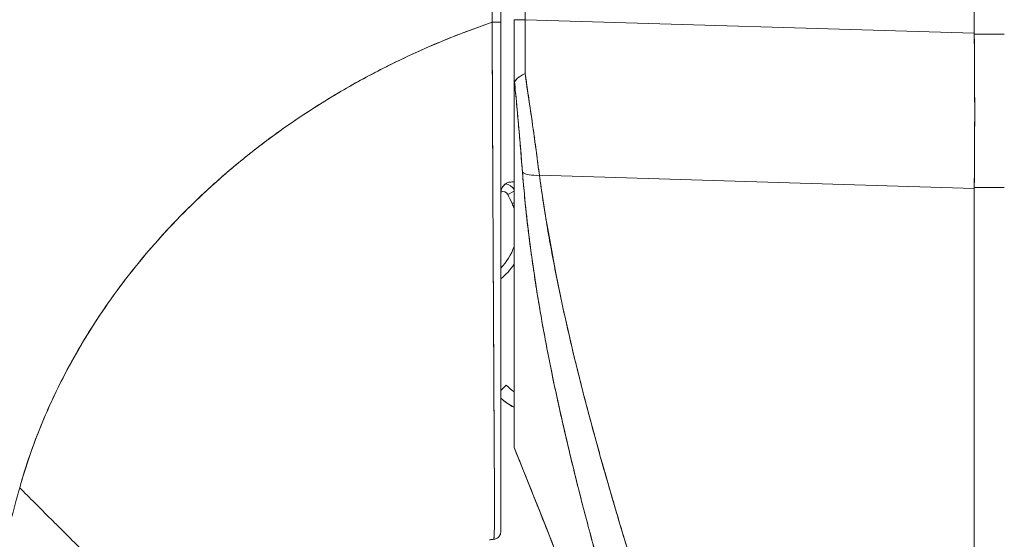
# Model space of a CAD drawing. Header units: inches. Extents: x 11 to 361, y 7 to 222.
# Tile 102 of 174: x 153.987 to 155.45, y 144.009 to 144.782. Entities that reach past the tile are written whole.
import ezdxf

# ---------------------------------------------------------------- set-up
doc = ezdxf.new("R2010")
doc.units = ezdxf.units.IN
doc.header["$LTSCALE"] = 22
doc.header["$MEASUREMENT"] = 0
doc.layers.get('0').update_dxf_attribs({"lineweight": 0})
doc.layers.add('Dimension (ANSI)', color=7, linetype='Continuous', lineweight=5)
doc.layers.add('Visible (ANSI)', color=7, linetype='Continuous', lineweight=5)
doc.styles.add('ROMANS', font='tahoma.ttf')
doc.dimstyles.new('Default (ANSI)', dxfattribs={"dimscale": 22, "dimtxt": 0.07, "dimasz": 0.07, "dimexe": 0.125, "dimexo": 0.0625, "dimgap": 0.031496, "dimtad": 0, "dimtih": 1, "dimtoh": 1, "dimrnd": 1e-08, "dimzin": 0, "dimdsep": 46, "dimtxsty": 'ROMANS', "dimblk": 'Filled-1', "dimcen": 0.09, "dimdle": 0.393701, "dimclrd": 256, "dimclre": 256, "dimclrt": 256, "dimadec": 0, "dimazin": 0, "dimtfac": 0.928571, "dimtofl": 0, "dimtmove": 0, "dimatfit": 3, "dimfxl": 1, "dimtolj": 1, "dimtzin": 0, "dimlwd": -1, "dimlwe": -1, "dimarcsym": 0})

# ---------------------------------------------------------------- blocks, each defined once
blk = doc.blocks.new('Filled-1')
at = {"color": 0}
for p, q in [((0, 0), (-1, 0.17857)), ((-1, 0.17857), (-1, -0.17857)), ((-1, 0), (0, 0)), ((-1, -0.17857), (0, 0))]:
    blk.add_line(p, q, dxfattribs=at)
at = {"color": 0, "flags": 128}
blk.add_lwpolyline([(-1, -0.17857), (0, 0), (-1, 0.17857), (-1, -0.17857)], dxfattribs=at)
at = {"color": 0}
blk.add_solid([(-1, -0.17857), (0, 0), (-1, 0.17857), (-1, -0.17857)], dxfattribs=at)
blk = doc.blocks.new('*D13')
at = {"layer": 'Defpoints', "color": 0, "transparency": 16777216}
for p in [(149.4123, 174.7239), (155.6477, 174.7239), (155.6477, 115.3489)]:
    blk.add_point(p, dxfattribs=at)
at = {"layer": 'Dimension (ANSI)', "transparency": 16777216}
for p, q in [((154.2727, 174.7239), (146.6623, 174.7239)), ((149.4123, 173.1839), (149.4123, 157.2102)), ((149.4123, 116.8889), (149.4123, 145.9938)), ((154.2727, 115.3489), (146.6623, 115.3489))]:
    blk.add_line(p, q, dxfattribs=at)
at = {"layer": 'Dimension (ANSI)', "transparency": 16777216, "xscale": 1.54000000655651, "yscale": 1.54000000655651, "zscale": 1.54000000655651}
for p, rotation in [((149.4123, 174.7239), 90), ((149.4123, 115.3489), 270)]:
    blk.add_blockref('Filled-1', p, dxfattribs=dict(at, rotation=rotation))
at = {"layer": 'Dimension (ANSI)', "transparency": 16777216, "insert": (149.4123, 151.602), "char_height": 1.54, "attachment_point": 5, "style": 'ROMANS'}
blk.add_mtext('\\A1;\\fTahoma|b0|i0;\\H1.5400;59.38\\P\\fTahoma|b0|i0;\\H1.5400;DOOR\\P\\fTahoma|b0|i0;\\H1.5400;HEIGHT\\P\\fTahoma|b0|i0;\\H1.5400;(2 PL.)', dxfattribs=at)

msp = doc.modelspace()

# ---------------------------------------------------------------- linework, layer by layer
at = {"layer": 'Visible (ANSI)'}
for p, q in [((155.40533, 144.76135), (155.40533, 145.8254)), ((155.40533, 145.8254), (155.40533, 144.76135)), ((154.73791, 144.7815), (154.73791, 145.70787)), ((154.70196, 144.77782), (154.70196, 145.68148)), ((154.70196, 145.68148), (154.70196, 144.77782)), ((154.70196, 144.02102), (154.70196, 144.77782)), ((154.72164, 144.67657), (154.72164, 144.78153)), ((154.72164, 144.67657), (154.72164, 144.78153)), ((154.73791, 144.7815), (155.40533, 144.76135)), ((155.40533, 144.76135), (154.73791, 144.7815)), ((155.40533, 144.76135), (155.40534, 144.76001)), ((155.44999, 144.76001), (155.40534, 144.76001)), ((155.40534, 144.76001), (155.44999, 144.76001)), ((154.68927, 144.71352), (154.68929, 144.71352)), ((154.68929, 144.71352), (154.68927, 144.71352)), ((154.68937, 144.68982), (154.68938, 144.68982)), ((154.72164, 144.67553), (154.72164, 144.14588)), ((154.72164, 144.14588), (154.72164, 144.67553)), ((154.75925, 144.55036), (155.40533, 144.53085)), ((155.40533, 144.53085), (154.75925, 144.55036)), ((154.69005, 144.54029), (154.69005, 144.54029)), ((154.69005, 144.54029), (154.69005, 144.54029)), ((154.72164, 144.54029), (154.71828, 144.54029)), ((154.76101, 144.538), (154.76101, 144.53749)), ((154.76101, 144.53749), (154.76101, 144.538)), ((155.26495, 144.53509), (155.26495, 144.53509)), ((154.6901, 144.52848), (154.69011, 144.52848)), ((154.69011, 144.52848), (154.6901, 144.52848)), ((154.71229, 144.52173), (154.72164, 144.52646)), ((154.72164, 144.52646), (154.71229, 144.52173)), ((155.40534, 144.53211), (155.40533, 144.53085)), ((155.40533, 143.12708), (155.40533, 144.53085)), ((155.40533, 144.53085), (155.40533, 143.12708)), ((155.40534, 144.53211), (155.44999, 144.53211)), ((155.44999, 144.53211), (155.40534, 144.53211)), ((154.71866, 144.50844), (154.72164, 144.50979)), ((154.72164, 144.50979), (154.71866, 144.50844)), ((154.69116, 144.32555), (154.69116, 144.32555)), ((154.77496, 144.27018), (154.77496, 144.27018)), ((154.77496, 144.27018), (154.77496, 144.27018)), ((154.7757, 144.2665), (154.7757, 144.26651)), ((154.7757, 144.26649), (154.7757, 144.2665)), ((154.78001, 144.24552), (154.78001, 144.24552)), ((154.78001, 144.24552), (154.78001, 144.24552)), ((154.71001, 144.23831), (154.70196, 144.23054)), ((154.72164, 144.14575), (154.72164, 144.14587))]:
    msp.add_line(p, q, dxfattribs=at)
for centre, radius, start, end in [((154.70527, 144.51817), 0.01969, 33.70938, 79.38342), ((154.70527, 144.51817), 0.01969, 33.70938, 79.38342), ((154.72273, 144.52311), 0.02078, 165.01612, 180.00461), ((154.70527, 144.51817), 0.00787, 26.84349, 113.86628), ((154.40668, 144.36706), 0.34252, 24.37869, 26.84349), ((154.63977, 144.47269), 0.08661, 19.04659, 24.37869), ((154.63977, 144.47269), 0.08661, 315.88802, 340.95341), ((154.63977, 144.47269), 0.09842, 309.18495, 326.28682), ((154.63977, 144.47269), 0.09843, 309.18476, 326.28647), ((154.76668, 144.29298), 0.07874, 223.96696, 235.10682), ((154.76668, 144.29298), 0.07874, 223.96696, 235.10682), ((154.76668, 144.29298), 0.09843, 228.87998, 242.76517)]:
    msp.add_arc(centre, radius, start, end, dxfattribs=at)
for centre, major_axis, ratio, start_param, end_param in [((154.69014, 144.77782), (0.01181, 0), 0.0079179, 4.6183944, 6.2831853), ((154.69014, 144.77782), (0.01181, 0), 0.0079179, 4.6183944, 6.2831856), ((154.74133, 144.78153), (-0.01969, 0), 0.0012735, 0.0000007, 1.3962635), ((154.74123, 144.78248), (-0.00057, -0.69857), 0.0047491, 4.7137925, 4.8286307), ((154.74124, 144.78248), (0.00057, 0.69858), 0.0047643, 1.5722003, 1.6870381), ((155.36197, 144.7604), (-0.00744, 0.68846), 0.0629875, 4.3737237, 4.7111509), ((155.36197, 144.76113), (0.00733, -0.68846), 0.0630148, 1.4001972, 1.401583), ((154.76473, 144.56341), (-0.03298, -0.00497), 0.3717905, 0.3287386, 1.3480997), ((154.76473, 144.56341), (-0.03298, -0.00497), 0.371791, 0.3287383, 1.3480995), ((154.76888, 144.26846), (-0.01181, 0), 0.6096766, 2.2631204, 2.2632023), ((154.76888, 144.26846), (0.01181, 0), 0.609678, 5.4047188, 5.4048007), ((154.77585, 144.24872), (-0.0092, -0.00741), 0.0432551, 1.8794877, 1.8795998), ((154.77585, 144.24872), (0.0092, 0.00741), 0.0431846, 5.0210911, 5.0212032), ((154.72164, 144.15159), (0, 0.00583), 0.0000283, 3.1382249, 3.3497727)]:
    msp.add_ellipse(centre, major_axis=major_axis, ratio=ratio, start_param=start_param, end_param=end_param, dxfattribs=at)
for points, knots in [([(154.68904, 144.77772), (154.68912, 144.85026), (154.6892, 144.92328), (154.68927, 144.99676), (154.6893, 145.02232), (154.68932, 145.04794), (154.68935, 145.07361), (154.68939, 145.11821), (154.68942, 145.16299), (154.68946, 145.20794), (154.6895, 145.26325), (154.68954, 145.31884), (154.68957, 145.37472), (154.68958, 145.39493), (154.68959, 145.41517), (154.6896, 145.43545), (154.68964, 145.51685), (154.68966, 145.59886), (154.68968, 145.68146)], [0, 0, 0, 0, 0.2473185, 0.2473185, 0.2473185, 0.3333333, 0.3333333, 0.3333333, 0.4827831, 0.4827831, 0.4827831, 0.6666667, 0.6666667, 0.6666667, 0.7331577, 0.7331577, 0.7331577, 1, 1, 1, 1]), ([(154.68968, 145.68146), (154.68952, 145.6624), (154.68941, 145.64203), (154.68936, 145.62074), (154.68932, 145.60701), (154.68931, 145.59289), (154.68932, 145.57846), (154.68932, 145.57394), (154.68932, 145.56939), (154.68933, 145.56481), (154.68934, 145.54786), (154.68938, 145.53051), (154.68943, 145.51282), (154.68947, 145.49682), (154.68951, 145.48054), (154.68955, 145.464), (154.68955, 145.46354), (154.68955, 145.46308), (154.68955, 145.46262), (154.68958, 145.44788), (154.68961, 145.43293), (154.68963, 145.41771), (154.68965, 145.40319), (154.68966, 145.38842), (154.68966, 145.37332), (154.68967, 145.36099), (154.68966, 145.34845), (154.68965, 145.33563), (154.68964, 145.32009), (154.68962, 145.30415), (154.6896, 145.28793), (154.68956, 145.26034), (154.6895, 145.23195), (154.68944, 145.20319), (154.68944, 145.19989), (154.68943, 145.19659), (154.68943, 145.19328), (154.68938, 145.16716), (154.68933, 145.14088), (154.6893, 145.11452), (154.68928, 145.09877), (154.68927, 145.083), (154.68927, 145.06728), (154.68926, 145.05984), (154.68926, 145.05241), (154.68926, 145.045), (154.68926, 145.03574), (154.68926, 145.02651), (154.68926, 145.01733), (154.68927, 144.99939), (154.68928, 144.98161), (154.68929, 144.96408), (154.6893, 144.94463), (154.68932, 144.9255), (154.68933, 144.9069), (154.68933, 144.90524), (154.68933, 144.9036), (154.68933, 144.90195), (154.68934, 144.88234), (154.68934, 144.86332), (154.68932, 144.84507), (154.68929, 144.82113), (154.68921, 144.79852), (154.68904, 144.77772)], [0, 0, 0, 0, 0.0868542, 0.0868542, 0.0868542, 0.1428571, 0.1428571, 0.1428571, 0.1603931, 0.1603931, 0.1603931, 0.2253322, 0.2253322, 0.2253322, 0.2840723, 0.2840723, 0.2840723, 0.2857143, 0.2857143, 0.2857143, 0.3379951, 0.3379951, 0.3379951, 0.387858, 0.387858, 0.387858, 0.4285714, 0.4285714, 0.4285714, 0.4779025, 0.4779025, 0.4779025, 0.5617985, 0.5617985, 0.5617985, 0.5714286, 0.5714286, 0.5714286, 0.6473982, 0.6473982, 0.6473982, 0.6927927, 0.6927927, 0.6927927, 0.7142857, 0.7142857, 0.7142857, 0.741164, 0.741164, 0.741164, 0.7936712, 0.7936712, 0.7936712, 0.8519614, 0.8519614, 0.8519614, 0.8571429, 0.8571429, 0.8571429, 0.918923, 0.918923, 0.918923, 1, 1, 1, 1]), ([(153.98709, 144.08586), (153.99595, 144.11756), (154.00698, 144.14973), (154.02039, 144.18214), (154.03379, 144.21457), (154.04957, 144.24723), (154.06787, 144.27983), (154.08618, 144.31243), (154.10701, 144.34498), (154.1305, 144.37713), (154.154, 144.40928), (154.18016, 144.44103), (154.20907, 144.472), (154.23798, 144.50297), (154.26966, 144.53316), (154.30413, 144.56215), (154.3386, 144.59114), (154.37588, 144.61892), (154.41595, 144.64503), (154.45601, 144.67114), (154.49886, 144.69559), (154.54442, 144.71787), (154.58998, 144.74015), (154.63824, 144.76028), (154.68904, 144.77772)], [0, 0, 0, 0, 0.1249479, 0.1249479, 0.1249479, 0.2499553, 0.2499553, 0.2499553, 0.3749628, 0.3749628, 0.3749628, 0.4999702, 0.4999702, 0.4999702, 0.6249777, 0.6249777, 0.6249777, 0.7499851, 0.7499851, 0.7499851, 0.8749926, 0.8749926, 0.8749926, 1, 1, 1, 1]), ([(154.68904, 144.77772), (154.67438, 144.77269), (154.65993, 144.76743), (154.6457, 144.76197), (154.62035, 144.75223), (154.59568, 144.74182), (154.57171, 144.73081), (154.54775, 144.7198), (154.52449, 144.7082), (154.50196, 144.69607), (154.47942, 144.68393), (154.45761, 144.67127), (154.43653, 144.65814), (154.41545, 144.64502), (154.3951, 144.63143), (154.3755, 144.61744), (154.35589, 144.60346), (154.33702, 144.58907), (154.31889, 144.57435), (154.30077, 144.55963), (154.28338, 144.54457), (154.26673, 144.52924), (154.25008, 144.51391), (154.23416, 144.4983), (154.21898, 144.48247), (154.20379, 144.46664), (154.18934, 144.45059), (154.1756, 144.43438), (154.16187, 144.41817), (154.14885, 144.40179), (154.13654, 144.3853), (154.12423, 144.36881), (154.11263, 144.35221), (154.10171, 144.33554), (154.0908, 144.31887), (154.08057, 144.30213), (154.07101, 144.28538), (154.06146, 144.26862), (154.05257, 144.25185), (154.04433, 144.23509), (154.03609, 144.21833), (154.0285, 144.2016), (154.02154, 144.18492), (154.01458, 144.16825), (154.00824, 144.15163), (154.00251, 144.13511), (153.99678, 144.11859), (153.99165, 144.10216), (153.98709, 144.08586)], [0, 0, 0, 0, 0.0360686, 0.0360686, 0.0360686, 0.1003309, 0.1003309, 0.1003309, 0.1645931, 0.1645931, 0.1645931, 0.2288553, 0.2288553, 0.2288553, 0.2931175, 0.2931175, 0.2931175, 0.3573797, 0.3573797, 0.3573797, 0.4216419, 0.4216419, 0.4216419, 0.4859042, 0.4859042, 0.4859042, 0.5501664, 0.5501664, 0.5501664, 0.6144286, 0.6144286, 0.6144286, 0.6786908, 0.6786908, 0.6786908, 0.742953, 0.742953, 0.742953, 0.8072152, 0.8072152, 0.8072152, 0.8714774, 0.8714774, 0.8714774, 0.9357397, 0.9357397, 0.9357397, 1, 1, 1, 1]), ([(154.69135, 144.00927), (154.69135, 144.00927), (154.69135, 144.00927), (154.69136, 144.00928), (154.69137, 144.00929), (154.69139, 144.00931), (154.6914, 144.00933), (154.69142, 144.00936), (154.69144, 144.0094), (154.69145, 144.00944), (154.69147, 144.00949), (154.69149, 144.00955), (154.6915, 144.00962), (154.69152, 144.00969), (154.69154, 144.00977), (154.69156, 144.00987), (154.69158, 144.00997), (154.6916, 144.01008), (154.69161, 144.01021), (154.69163, 144.01034), (154.69165, 144.01049), (154.69167, 144.01065), (154.69169, 144.01082), (154.69171, 144.011), (154.69173, 144.0112), (154.69175, 144.01141), (154.69178, 144.01164), (154.6918, 144.01189), (154.69182, 144.01216), (154.69184, 144.01244), (154.69186, 144.01275), (154.69189, 144.01308), (154.69191, 144.01343), (154.69193, 144.0138), (154.69196, 144.01421), (154.69198, 144.01464), (154.692, 144.01509), (154.69203, 144.01559), (154.69205, 144.01612), (154.69208, 144.01668), (154.69211, 144.01729), (154.69213, 144.01794), (154.69216, 144.01861), (154.69219, 144.01932), (154.69221, 144.02007), (154.69224, 144.02085), (154.69224, 144.02088), (154.69224, 144.02092), (154.69224, 144.02096), (154.69227, 144.02188), (154.6923, 144.02283), (154.69233, 144.02383), (154.69236, 144.02497), (154.69239, 144.02617), (154.69242, 144.02743), (154.69246, 144.02871), (154.69248, 144.03005), (154.69251, 144.03145), (154.69254, 144.03277), (154.69256, 144.03415), (154.69258, 144.0356), (154.6926, 144.03697), (154.69262, 144.03841), (154.69263, 144.03992), (154.69265, 144.04139), (154.69266, 144.04293), (154.69267, 144.04453), (154.69267, 144.04616), (154.69268, 144.04786), (154.69268, 144.04962), (154.69268, 144.04997), (154.69268, 144.05032), (154.69268, 144.05067), (154.69268, 144.05222), (154.69268, 144.05382), (154.69268, 144.05547), (154.69268, 144.0577), (154.69267, 144.06002), (154.69266, 144.06244), (154.69265, 144.06512), (154.69264, 144.06792), (154.69262, 144.07084), (154.6926, 144.07407), (154.69258, 144.07746), (154.69256, 144.08101), (154.69253, 144.08491), (154.6925, 144.08902), (154.69247, 144.09334), (154.69244, 144.09647), (154.69242, 144.09972), (154.69239, 144.10308), (154.69238, 144.10478), (154.69237, 144.10651), (154.69235, 144.10827), (154.69231, 144.11387), (154.69227, 144.11976), (154.69223, 144.12589), (154.69218, 144.13176), (154.69214, 144.13785), (154.6921, 144.14413), (154.69206, 144.15019), (154.69202, 144.15641), (154.69199, 144.16278), (154.69195, 144.16878), (154.69192, 144.17491), (154.69188, 144.18114), (154.69188, 144.18143), (154.69188, 144.18171), (154.69188, 144.182), (154.69184, 144.18856), (154.69181, 144.19524), (154.69178, 144.20202), (154.69174, 144.209), (154.69171, 144.2161), (154.69167, 144.22333), (154.69164, 144.23103), (154.6916, 144.23887), (154.69156, 144.24687), (154.69152, 144.25564), (154.69148, 144.26459), (154.69144, 144.27376), (154.69143, 144.27429), (154.69143, 144.27482), (154.69143, 144.27536), (154.69138, 144.28508), (154.69133, 144.29503), (154.69127, 144.30521), (154.69121, 144.31654), (154.69115, 144.32815), (154.69109, 144.34001), (154.69102, 144.35168), (154.69096, 144.36358), (154.69089, 144.37571), (154.69087, 144.37891), (154.69086, 144.38213), (154.69084, 144.38536), (154.69079, 144.39412), (154.69074, 144.40299), (154.6907, 144.41197), (154.69063, 144.42396), (154.69057, 144.43613), (154.6905, 144.44847), (154.69044, 144.46046), (154.69038, 144.4726), (154.69032, 144.48489), (154.69028, 144.49273), (154.69024, 144.50064), (154.6902, 144.50859), (154.69018, 144.51268), (154.69016, 144.51678), (154.69014, 144.5209), (154.69009, 144.53252), (154.69003, 144.54423), (154.68997, 144.55604), (154.68992, 144.56669), (154.68987, 144.57741), (154.68982, 144.58819), (154.68978, 144.59822), (154.68973, 144.6083), (154.68969, 144.61843), (154.68965, 144.62584), (154.68962, 144.63328), (154.68959, 144.64074), (154.68958, 144.64353), (154.68956, 144.64633), (154.68955, 144.64913), (154.68951, 144.65958), (154.68946, 144.67008), (154.68942, 144.6806), (154.68938, 144.69137), (154.68933, 144.70217), (154.68929, 144.713), (154.68924, 144.72407), (154.6892, 144.73516), (154.68916, 144.74626), (154.68912, 144.75674), (154.68908, 144.76723), (154.68904, 144.77772)], [0, 0, 0, 0, 0.0011509, 0.0011509, 0.0011509, 0.0057227, 0.0057227, 0.0057227, 0.010767, 0.010767, 0.010767, 0.0162446, 0.0162446, 0.0162446, 0.0221211, 0.0221211, 0.0221211, 0.0283707, 0.0283707, 0.0283707, 0.0349867, 0.0349867, 0.0349867, 0.0420271, 0.0420271, 0.0420271, 0.0495831, 0.0495831, 0.0495831, 0.057751, 0.057751, 0.057751, 0.0666343, 0.0666343, 0.0666343, 0.0763461, 0.0763461, 0.0763461, 0.0870131, 0.0870131, 0.0870131, 0.0987823, 0.0987823, 0.0987823, 0.1111111, 0.1111111, 0.1111111, 0.1117373, 0.1117373, 0.1117373, 0.1261384, 0.1261384, 0.1261384, 0.1425912, 0.1425912, 0.1425912, 0.1592525, 0.1592525, 0.1592525, 0.1748735, 0.1748735, 0.1748735, 0.1897789, 0.1897789, 0.1897789, 0.2043932, 0.2043932, 0.2043932, 0.2192829, 0.2192829, 0.2192829, 0.2222222, 0.2222222, 0.2222222, 0.2350959, 0.2350959, 0.2350959, 0.2524505, 0.2524505, 0.2524505, 0.2717052, 0.2717052, 0.2717052, 0.2929892, 0.2929892, 0.2929892, 0.3163729, 0.3163729, 0.3163729, 0.3333333, 0.3333333, 0.3333333, 0.3419157, 0.3419157, 0.3419157, 0.3692011, 0.3692011, 0.3692011, 0.395367, 0.395367, 0.395367, 0.4206282, 0.4206282, 0.4206282, 0.4444444, 0.4444444, 0.4444444, 0.4455456, 0.4455456, 0.4455456, 0.4706062, 0.4706062, 0.4706062, 0.4963666, 0.4963666, 0.4963666, 0.5237821, 0.5237821, 0.5237821, 0.553815, 0.553815, 0.553815, 0.5555556, 0.5555556, 0.5555556, 0.5873197, 0.5873197, 0.5873197, 0.6226959, 0.6226959, 0.6226959, 0.6574867, 0.6574867, 0.6574867, 0.6666667, 0.6666667, 0.6666667, 0.6915609, 0.6915609, 0.6915609, 0.7248127, 0.7248127, 0.7248127, 0.7571311, 0.7571311, 0.7571311, 0.7777778, 0.7777778, 0.7777778, 0.7883997, 0.7883997, 0.7883997, 0.8183588, 0.8183588, 0.8183588, 0.845378, 0.845378, 0.845378, 0.870503, 0.870503, 0.870503, 0.8888889, 0.8888889, 0.8888889, 0.8957748, 0.8957748, 0.8957748, 0.9214813, 0.9214813, 0.9214813, 0.9477805, 0.9477805, 0.9477805, 0.9746573, 0.9746573, 0.9746573, 1, 1, 1, 1]), ([(154.68904, 144.77772), (154.68908, 144.75904), (154.68916, 144.73855), (154.68925, 144.71712), (154.68931, 144.7041), (154.68937, 144.69073), (154.68943, 144.67721), (154.68948, 144.66726), (154.68952, 144.65722), (154.68957, 144.64707), (154.68968, 144.62223), (154.68979, 144.59675), (154.68991, 144.57015), (154.68992, 144.56852), (154.68992, 144.56689), (154.68993, 144.56525), (154.69004, 144.54065), (154.69016, 144.51514), (154.69029, 144.48945), (154.69037, 144.47408), (154.69045, 144.45866), (154.69053, 144.44334), (154.69059, 144.43154), (154.69066, 144.41979), (154.69072, 144.40821), (154.69087, 144.38052), (154.69101, 144.35387), (154.69114, 144.3297), (154.69114, 144.32895), (154.69115, 144.32819), (154.69115, 144.32744), (154.69128, 144.30128), (154.69141, 144.27802), (154.69152, 144.25688), (154.69156, 144.24989), (154.69159, 144.24313), (154.69163, 144.23658), (154.69165, 144.23208), (154.69167, 144.22768), (154.69169, 144.22338), (154.69175, 144.21236), (154.6918, 144.20197), (154.69184, 144.19215), (154.69188, 144.18332), (154.69191, 144.17494), (154.69195, 144.16701), (154.69195, 144.16579), (154.69196, 144.16459), (154.69197, 144.16339), (154.69201, 144.15415), (154.69206, 144.14547), (154.69212, 144.13731), (154.69218, 144.12896), (154.69224, 144.12117), (154.6923, 144.11384), (154.69236, 144.10659), (154.69242, 144.09983), (154.69246, 144.09356), (154.69251, 144.08715), (154.69256, 144.08124), (154.69259, 144.07579), (154.69259, 144.07522), (154.6926, 144.07466), (154.6926, 144.07411), (154.69263, 144.06926), (154.69265, 144.06476), (154.69266, 144.0606), (154.69268, 144.05594), (154.69269, 144.0517), (154.69268, 144.04785), (154.69268, 144.04723), (154.69268, 144.04662), (154.69267, 144.04601), (154.69266, 144.04283), (154.69264, 144.03995), (154.6926, 144.03733), (154.69256, 144.03415), (154.6925, 144.03134), (154.69245, 144.02885), (154.69244, 144.02848), (154.69243, 144.02811), (154.69242, 144.02774), (154.69237, 144.02569), (154.69233, 144.02386), (154.69228, 144.02223), (154.69223, 144.02033), (154.69217, 144.01869), (154.69211, 144.01728), (154.6921, 144.01712), (154.6921, 144.01696), (154.69209, 144.01681), (154.69204, 144.01564), (154.69198, 144.01463), (154.69193, 144.01376), (154.69188, 144.01284), (154.69182, 144.01207), (154.69176, 144.01144), (154.69175, 144.01131), (154.69174, 144.01119), (154.69173, 144.01107), (154.69169, 144.01067), (154.69165, 144.01034), (154.69161, 144.01008), (154.69153, 144.00954), (154.69144, 144.00931), (154.69135, 144.00927)], [0, 0, 0, 0, 0.0478542, 0.0478542, 0.0478542, 0.0769231, 0.0769231, 0.0769231, 0.0983166, 0.0983166, 0.0983166, 0.1506385, 0.1506385, 0.1506385, 0.1538462, 0.1538462, 0.1538462, 0.2019809, 0.2019809, 0.2019809, 0.2307692, 0.2307692, 0.2307692, 0.2529487, 0.2529487, 0.2529487, 0.3060298, 0.3060298, 0.3060298, 0.3076923, 0.3076923, 0.3076923, 0.3655017, 0.3655017, 0.3655017, 0.3846154, 0.3846154, 0.3846154, 0.39773, 0.39773, 0.39773, 0.4313141, 0.4313141, 0.4313141, 0.4615385, 0.4615385, 0.4615385, 0.4661585, 0.4661585, 0.4661585, 0.5019155, 0.5019155, 0.5019155, 0.5384615, 0.5384615, 0.5384615, 0.5746506, 0.5746506, 0.5746506, 0.6115605, 0.6115605, 0.6115605, 0.6153846, 0.6153846, 0.6153846, 0.6487729, 0.6487729, 0.6487729, 0.6862432, 0.6862432, 0.6862432, 0.6923077, 0.6923077, 0.6923077, 0.7243339, 0.7243339, 0.7243339, 0.7633117, 0.7633117, 0.7633117, 0.7692308, 0.7692308, 0.7692308, 0.8027348, 0.8027348, 0.8027348, 0.841808, 0.841808, 0.841808, 0.8461538, 0.8461538, 0.8461538, 0.8799271, 0.8799271, 0.8799271, 0.9157714, 0.9157714, 0.9157714, 0.9230769, 0.9230769, 0.9230769, 0.9483882, 0.9483882, 0.9483882, 1, 1, 1, 1]), ([(154.70196, 144.77782), (154.70196, 144.76748), (154.70196, 144.75715), (154.70196, 144.74682), (154.70196, 144.73589), (154.70196, 144.72496), (154.70196, 144.71405), (154.70196, 144.70339), (154.70196, 144.69275), (154.70196, 144.68213), (154.70196, 144.67177), (154.70196, 144.66143), (154.70196, 144.65113), (154.70196, 144.64102), (154.70196, 144.63093), (154.70196, 144.62089), (154.70196, 144.61092), (154.70196, 144.60099), (154.70196, 144.59111), (154.70196, 144.58049), (154.70196, 144.56993), (154.70196, 144.55944), (154.70196, 144.54782), (154.70196, 144.53627), (154.70196, 144.52482), (154.70196, 144.51469), (154.70196, 144.50463), (154.70196, 144.49465), (154.70196, 144.49288), (154.70196, 144.49111), (154.70196, 144.48934), (154.70196, 144.47725), (154.70196, 144.46529), (154.70196, 144.45346), (154.70196, 144.44132), (154.70196, 144.42933), (154.70196, 144.4175), (154.70196, 144.40541), (154.70196, 144.3935), (154.70196, 144.38177), (154.70196, 144.36984), (154.70196, 144.35811), (154.70196, 144.34659), (154.70196, 144.33494), (154.70196, 144.3235), (154.70196, 144.31231), (154.70196, 144.30177), (154.70196, 144.29144), (154.70196, 144.28135), (154.70196, 144.27234), (154.70196, 144.26351), (154.70196, 144.25489), (154.70196, 144.25377), (154.70196, 144.25265), (154.70196, 144.25154), (154.70196, 144.24482), (154.70196, 144.23822), (154.70196, 144.23173), (154.70196, 144.22459), (154.70196, 144.2176), (154.70196, 144.21076), (154.70196, 144.20404), (154.70196, 144.19746), (154.70196, 144.19103), (154.70196, 144.18457), (154.70196, 144.17824), (154.70196, 144.17206), (154.70196, 144.16674), (154.70196, 144.16152), (154.70196, 144.1564), (154.70196, 144.15546), (154.70196, 144.15453), (154.70196, 144.1536), (154.70196, 144.14741), (154.70196, 144.14138), (154.70196, 144.13553), (154.70196, 144.12954), (154.70196, 144.12373), (154.70196, 144.11813), (154.70196, 144.11304), (154.70196, 144.10813), (154.70196, 144.10341), (154.70196, 144.09923), (154.70196, 144.09519), (154.70196, 144.0913), (154.70196, 144.08824), (154.70196, 144.08527), (154.70196, 144.0824), (154.70196, 144.08204), (154.70196, 144.08169), (154.70196, 144.08134), (154.70196, 144.0785), (154.70196, 144.07576), (154.70196, 144.0731), (154.70196, 144.07076), (154.70196, 144.06848), (154.70196, 144.06628), (154.70196, 144.0643), (154.70196, 144.06239), (154.70196, 144.06054), (154.70196, 144.05882), (154.70196, 144.05716), (154.70196, 144.05556), (154.70196, 144.054), (154.70196, 144.05249), (154.70196, 144.05105), (154.70196, 144.04958), (154.70196, 144.04817), (154.70196, 144.04682), (154.70196, 144.0454), (154.70196, 144.04405), (154.70196, 144.04277), (154.70196, 144.04138), (154.70196, 144.04007), (154.70196, 144.03882), (154.70196, 144.03758), (154.70196, 144.0364), (154.70196, 144.03529), (154.70196, 144.0343), (154.70196, 144.03336), (154.70196, 144.03247), (154.70196, 144.03166), (154.70196, 144.03089), (154.70196, 144.03016), (154.70196, 144.02949), (154.70196, 144.02886), (154.70196, 144.02826), (154.70196, 144.02771), (154.70196, 144.02719), (154.70196, 144.0267), (154.70196, 144.02626), (154.70196, 144.02583), (154.70196, 144.02543), (154.70196, 144.02507), (154.70196, 144.02472), (154.70196, 144.0244), (154.70196, 144.0241), (154.70196, 144.02382), (154.70196, 144.02356), (154.70196, 144.02332), (154.70196, 144.02309), (154.70196, 144.02289), (154.70196, 144.02269), (154.70196, 144.02251), (154.70196, 144.02235), (154.70196, 144.02219), (154.70196, 144.02205), (154.70196, 144.02192), (154.70196, 144.0218), (154.70196, 144.02169), (154.70196, 144.02159), (154.70196, 144.02157), (154.70196, 144.02155), (154.70196, 144.02154), (154.70196, 144.02147), (154.70196, 144.0214), (154.70196, 144.02135), (154.70196, 144.02128), (154.70196, 144.02123), (154.70196, 144.02118), (154.70196, 144.02114), (154.70196, 144.0211), (154.70196, 144.02108), (154.70196, 144.02105), (154.70196, 144.02103), (154.70196, 144.02102), (154.70196, 144.02102), (154.70196, 144.02102), (154.70196, 144.02102)], [0, 0, 0, 0, 0.0267102, 0.0267102, 0.0267102, 0.0550116, 0.0550116, 0.0550116, 0.0826777, 0.0826777, 0.0826777, 0.1096932, 0.1096932, 0.1096932, 0.1362255, 0.1362255, 0.1362255, 0.1625794, 0.1625794, 0.1625794, 0.1908911, 0.1908911, 0.1908911, 0.2222458, 0.2222458, 0.2222458, 0.25, 0.25, 0.25, 0.2549255, 0.2549255, 0.2549255, 0.2886466, 0.2886466, 0.2886466, 0.3232651, 0.3232651, 0.3232651, 0.3586392, 0.3586392, 0.3586392, 0.3946298, 0.3946298, 0.3946298, 0.4310633, 0.4310633, 0.4310633, 0.4653877, 0.4653877, 0.4653877, 0.4960216, 0.4960216, 0.4960216, 0.5, 0.5, 0.5, 0.5240053, 0.5240053, 0.5240053, 0.5504405, 0.5504405, 0.5504405, 0.5764068, 0.5764068, 0.5764068, 0.6025315, 0.6025315, 0.6025315, 0.625, 0.625, 0.625, 0.6291238, 0.6291238, 0.6291238, 0.6564703, 0.6564703, 0.6564703, 0.6844253, 0.6844253, 0.6844253, 0.7097794, 0.7097794, 0.7097794, 0.7322653, 0.7322653, 0.7322653, 0.75, 0.75, 0.75, 0.75219, 0.75219, 0.75219, 0.7698047, 0.7698047, 0.7698047, 0.7853745, 0.7853745, 0.7853745, 0.7993326, 0.7993326, 0.7993326, 0.8123069, 0.8123069, 0.8123069, 0.8249379, 0.8249379, 0.8249379, 0.8377754, 0.8377754, 0.8377754, 0.8512471, 0.8512471, 0.8512471, 0.8657148, 0.8657148, 0.8657148, 0.8801837, 0.8801837, 0.8801837, 0.8930622, 0.8930622, 0.8930622, 0.904853, 0.904853, 0.904853, 0.9157268, 0.9157268, 0.9157268, 0.9257081, 0.9257081, 0.9257081, 0.9348937, 0.9348937, 0.9348937, 0.9433732, 0.9433732, 0.9433732, 0.951232, 0.951232, 0.951232, 0.9585522, 0.9585522, 0.9585522, 0.9654142, 0.9654142, 0.9654142, 0.9718974, 0.9718974, 0.9718974, 0.9780507, 0.9780507, 0.9780507, 0.9792403, 0.9792403, 0.9792403, 0.9838615, 0.9838615, 0.9838615, 0.9892988, 0.9892988, 0.9892988, 0.9943233, 0.9943233, 0.9943233, 0.9988915, 0.9988915, 0.9988915, 1, 1, 1, 1]), ([(155.40533, 144.76135), (155.40533, 144.7612), (155.40533, 144.76105), (155.40533, 144.76091), (155.40533, 144.76076), (155.40533, 144.76061), (155.40533, 144.76046), (155.40534, 144.76031), (155.40534, 144.76016), (155.40534, 144.76001)], [0, 0, 0, 0, 0.3333333, 0.3333333, 0.3333333, 0.6666667, 0.6666667, 0.6666667, 1, 1, 1, 1]), ([(155.40534, 144.76001), (155.40562, 144.73418), (155.4058, 144.70837), (155.40589, 144.68272), (155.40599, 144.65708), (155.40599, 144.63161), (155.40589, 144.60646), (155.4058, 144.58131), (155.40562, 144.55648), (155.40534, 144.53211)], [0, 0, 0, 0, 0.3333333, 0.3333333, 0.3333333, 0.6666667, 0.6666667, 0.6666667, 1, 1, 1, 1]), ([(154.72238, 144.68806), (154.72303, 144.69012), (154.7241, 144.69198), (154.72556, 144.69357), (154.72701, 144.69516), (154.72886, 144.69648), (154.73097, 144.69777), (154.73308, 144.69907), (154.73546, 144.70034), (154.73786, 144.70146)], [0, 0, 0, 0, 0.3333333, 0.3333333, 0.3333333, 0.6666667, 0.6666667, 0.6666667, 1, 1, 1, 1]), ([(154.73786, 144.70146), (154.73548, 144.70031), (154.73308, 144.69905), (154.73096, 144.69776), (154.72884, 144.69647), (154.72701, 144.69515), (154.72554, 144.69356), (154.72488, 144.69284), (154.7243, 144.69207), (154.7238, 144.69125), (154.7232, 144.69025), (154.72272, 144.68919), (154.72238, 144.68806)], [0, 0, 0, 0, 0.3333333, 0.3333333, 0.3333333, 0.6666667, 0.6666667, 0.6666667, 0.8170444, 0.8170444, 0.8170444, 1, 1, 1, 1]), ([(154.73786, 144.70146), (154.73868, 144.69621), (154.73948, 144.69097), (154.74027, 144.68573), (154.74202, 144.67419), (154.74373, 144.6627), (154.74539, 144.65126), (154.74544, 144.65091), (154.7455, 144.65055), (154.74555, 144.6502), (154.74716, 144.63912), (154.74873, 144.62811), (154.75026, 144.61716), (154.75108, 144.61134), (154.75188, 144.60554), (154.75267, 144.59975), (154.75342, 144.59432), (154.75415, 144.5889), (154.75488, 144.5835), (154.75638, 144.57236), (154.75783, 144.56131), (154.75925, 144.55036)], [0, 0, 0, 0, 0.1018197, 0.1018197, 0.1018197, 0.3263655, 0.3263655, 0.3263655, 0.3333333, 0.3333333, 0.3333333, 0.5509205, 0.5509205, 0.5509205, 0.6666667, 0.6666667, 0.6666667, 0.7754484, 0.7754484, 0.7754484, 1, 1, 1, 1]), ([(154.75925, 144.55036), (154.75715, 144.56661), (154.75496, 144.58309), (154.75267, 144.59974), (154.75039, 144.6164), (154.74801, 144.63324), (154.74555, 144.65021), (154.74308, 144.66718), (154.74052, 144.68427), (154.73787, 144.70146)], [0, 0, 0, 0, 0.3333333, 0.3333333, 0.3333333, 0.6666667, 0.6666667, 0.6666667, 1, 1, 1, 1]), ([(154.72238, 144.68806), (154.72214, 144.68702), (154.72199, 144.68587), (154.72189, 144.68457), (154.72178, 144.68326), (154.72173, 144.6818), (154.72169, 144.68028), (154.72166, 144.67877), (154.72164, 144.6772), (154.72164, 144.67553)], [0, 0, 0, 0, 0.3333333, 0.3333333, 0.3333333, 0.6666667, 0.6666667, 0.6666667, 1, 1, 1, 1]), ([(154.72238, 144.68806), (154.72216, 144.68702), (154.72199, 144.68587), (154.72188, 144.68457), (154.72178, 144.68326), (154.72173, 144.6818), (154.72169, 144.68028), (154.72166, 144.67877), (154.72164, 144.6772), (154.72164, 144.67553)], [0, 0, 0, 0, 0.3333333, 0.3333333, 0.3333333, 0.6666667, 0.6666667, 0.6666667, 1, 1, 1, 1]), ([(154.73411, 144.55475), (154.73329, 144.56524), (154.73244, 144.57583), (154.73156, 144.5865), (154.73067, 144.59722), (154.72975, 144.60802), (154.72879, 144.6189), (154.72783, 144.62984), (154.72684, 144.64085), (154.72582, 144.65192), (154.72479, 144.66305), (154.72372, 144.67424), (154.72263, 144.68548), (154.72255, 144.68634), (154.72246, 144.6872), (154.72238, 144.68806)], [0, 0, 0, 0, 0.2434966, 0.2434966, 0.2434966, 0.4880846, 0.4880846, 0.4880846, 0.733901, 0.733901, 0.733901, 0.9810978, 0.9810978, 0.9810978, 1, 1, 1, 1]), ([(154.73411, 144.55475), (154.733, 144.569), (154.73182, 144.58348), (154.73058, 144.59813), (154.72934, 144.61278), (154.72804, 144.62762), (154.72667, 144.64262), (154.7253, 144.65762), (154.72387, 144.67278), (154.72238, 144.68806)], [0, 0, 0, 0, 0.3333333, 0.3333333, 0.3333333, 0.6666667, 0.6666667, 0.6666667, 1, 1, 1, 1]), ([(155.04942, 143.30515), (155.02681, 143.37721), (155.00544, 143.44504), (154.98557, 143.50854), (154.9657, 143.57204), (154.94733, 143.63121), (154.93036, 143.68681), (154.91338, 143.7424), (154.89778, 143.79442), (154.8834, 143.84367), (154.86903, 143.89293), (154.85587, 143.93941), (154.84379, 143.9838), (154.83171, 144.02819), (154.8207, 144.07049), (154.81067, 144.11123), (154.80064, 144.15198), (154.79158, 144.19117), (154.78344, 144.22928), (154.77529, 144.2674), (154.76804, 144.30444), (154.76167, 144.34083), (154.7553, 144.37722), (154.74981, 144.41296), (154.74521, 144.44847), (154.74061, 144.48397), (154.73691, 144.51925), (154.73411, 144.55475)], [0, 0, 0, 0, 0.1111111, 0.1111111, 0.1111111, 0.2222222, 0.2222222, 0.2222222, 0.3333333, 0.3333333, 0.3333333, 0.4444444, 0.4444444, 0.4444444, 0.5555556, 0.5555556, 0.5555556, 0.6666667, 0.6666667, 0.6666667, 0.7777778, 0.7777778, 0.7777778, 0.8888889, 0.8888889, 0.8888889, 1, 1, 1, 1]), ([(155.04942, 143.30515), (155.04178, 143.32948), (155.0342, 143.35358), (155.0267, 143.37745), (155.01945, 143.40052), (155.01227, 143.42338), (155.00516, 143.44603), (154.99826, 143.46801), (154.99143, 143.4898), (154.98468, 143.51139), (154.97811, 143.53238), (154.97162, 143.55319), (154.96521, 143.57381), (154.95897, 143.59389), (154.9528, 143.61379), (154.94671, 143.63353), (154.94302, 143.64551), (154.93935, 143.65744), (154.93571, 143.6693), (154.93351, 143.67648), (154.93132, 143.68365), (154.92914, 143.69079), (154.9235, 143.70928), (154.91793, 143.72761), (154.91246, 143.7458), (154.90709, 143.76359), (154.90182, 143.78125), (154.89662, 143.79875), (154.89153, 143.81592), (154.88652, 143.83295), (154.88161, 143.84984), (154.87677, 143.86643), (154.87203, 143.88289), (154.86738, 143.89921), (154.8628, 143.91528), (154.8583, 143.93122), (154.85391, 143.94703), (154.84957, 143.96263), (154.84532, 143.9781), (154.84117, 143.99345), (154.84077, 143.99493), (154.84037, 143.99641), (154.83997, 143.99789), (154.83629, 144.01155), (154.83268, 144.02511), (154.82915, 144.03858), (154.82528, 144.05336), (154.8215, 144.06802), (154.81783, 144.08256), (154.81418, 144.09699), (154.81063, 144.1113), (154.80718, 144.1255), (154.80376, 144.13962), (154.80043, 144.15362), (154.79721, 144.16751), (154.79401, 144.18135), (154.7909, 144.19507), (154.78791, 144.20869), (154.78492, 144.22228), (154.78203, 144.23576), (154.77926, 144.24913), (154.77648, 144.2625), (154.77382, 144.27577), (154.77126, 144.28892), (154.77102, 144.29018), (154.77078, 144.29143), (154.77053, 144.29268), (154.76824, 144.30459), (154.76603, 144.31641), (154.76392, 144.32814), (154.76158, 144.34115), (154.75936, 144.35405), (154.75725, 144.36685), (154.75512, 144.37972), (154.75312, 144.39247), (154.75124, 144.40512), (154.74934, 144.41786), (154.74756, 144.43049), (154.74591, 144.443), (154.74424, 144.45564), (154.74269, 144.46815), (154.74127, 144.48054), (154.73983, 144.49308), (154.73852, 144.5055), (154.73733, 144.51778), (154.73613, 144.53024), (154.73506, 144.54257), (154.73411, 144.55475)], [0, 0, 0, 0, 0.0476737, 0.0476737, 0.0476737, 0.0937542, 0.0937542, 0.0937542, 0.138483, 0.138483, 0.138483, 0.1819622, 0.1819622, 0.1819622, 0.2242927, 0.2242927, 0.2242927, 0.25, 0.25, 0.25, 0.2655753, 0.2655753, 0.2655753, 0.3059056, 0.3059056, 0.3059056, 0.3453775, 0.3453775, 0.3453775, 0.3840807, 0.3840807, 0.3840807, 0.4221022, 0.4221022, 0.4221022, 0.4595261, 0.4595261, 0.4595261, 0.4964353, 0.4964353, 0.4964353, 0.5, 0.5, 0.5, 0.5329105, 0.5329105, 0.5329105, 0.5690251, 0.5690251, 0.5690251, 0.6048492, 0.6048492, 0.6048492, 0.6404527, 0.6404527, 0.6404527, 0.6759047, 0.6759047, 0.6759047, 0.7112749, 0.7112749, 0.7112749, 0.746632, 0.746632, 0.746632, 0.75, 0.75, 0.75, 0.782043, 0.782043, 0.782043, 0.8175822, 0.8175822, 0.8175822, 0.8533291, 0.8533291, 0.8533291, 0.8893639, 0.8893639, 0.8893639, 0.9257658, 0.9257658, 0.9257658, 0.9626183, 0.9626183, 0.9626183, 1, 1, 1, 1]), ([(155.11019, 143.30449), (155.07, 143.42911), (155.03196, 143.54849), (154.99536, 143.6624), (154.95875, 143.77632), (154.92359, 143.88478), (154.89199, 143.98841), (154.8604, 144.09205), (154.83238, 144.19087), (154.81002, 144.28456), (154.78767, 144.37825), (154.77097, 144.46682), (154.75925, 144.55036)], [0, 0, 0, 0, 0.25, 0.25, 0.25, 0.5, 0.5, 0.5, 0.75, 0.75, 0.75, 1, 1, 1, 1]), ([(154.75925, 144.55036), (154.76089, 144.53806), (154.76265, 144.52577), (154.76451, 144.51349), (154.76638, 144.50112), (154.76836, 144.48876), (154.77043, 144.47641), (154.77252, 144.46395), (154.77472, 144.45151), (154.77701, 144.43908), (154.77932, 144.42652), (154.78172, 144.41398), (154.78422, 144.40144), (154.78675, 144.38877), (154.78937, 144.3761), (154.79207, 144.36345), (154.79481, 144.35063), (154.79764, 144.33782), (154.80055, 144.32503), (154.8035, 144.31205), (154.80653, 144.29908), (154.80964, 144.28612), (154.81281, 144.27295), (154.81605, 144.25978), (154.81936, 144.24663), (154.82273, 144.23324), (154.82618, 144.21987), (154.82969, 144.2065), (154.83327, 144.19286), (154.83692, 144.17923), (154.84063, 144.16561), (154.84443, 144.1517), (154.84829, 144.13779), (154.8522, 144.12389), (154.85621, 144.10966), (154.86028, 144.09543), (154.8644, 144.08122), (154.86863, 144.06664), (154.87291, 144.05206), (154.87724, 144.03749), (154.88169, 144.02252), (154.88618, 144.00755), (154.89072, 143.99258), (154.8954, 143.97718), (154.90012, 143.96178), (154.90487, 143.94638), (154.90715, 143.93901), (154.90943, 143.93164), (154.91173, 143.92428), (154.91438, 143.91576), (154.91704, 143.90724), (154.9197, 143.89873), (154.92485, 143.88232), (154.93003, 143.86591), (154.93523, 143.8495), (154.94062, 143.83251), (154.94604, 143.81552), (154.95148, 143.79853), (154.95712, 143.7809), (154.96279, 143.76328), (154.96846, 143.74566), (154.97437, 143.72733), (154.98029, 143.70901), (154.98621, 143.69069), (154.99238, 143.6716), (154.99857, 143.65252), (155.00475, 143.63344), (155.0112, 143.61352), (155.01765, 143.5936), (155.02409, 143.57368), (155.03083, 143.55286), (155.03756, 143.53203), (155.04428, 143.51119), (155.05132, 143.48937), (155.05834, 143.46755), (155.06533, 143.44571), (155.07267, 143.42281), (155.07999, 143.3999), (155.08727, 143.37698), (155.09495, 143.35283), (155.10258, 143.32866), (155.11019, 143.30449)], [0, 0, 0, 0, 0.0290863, 0.0290863, 0.0290863, 0.0583866, 0.0583866, 0.0583866, 0.0879353, 0.0879353, 0.0879353, 0.1177768, 0.1177768, 0.1177768, 0.1479573, 0.1479573, 0.1479573, 0.1785294, 0.1785294, 0.1785294, 0.2095501, 0.2095501, 0.2095501, 0.2410805, 0.2410805, 0.2410805, 0.2731854, 0.2731854, 0.2731854, 0.3059356, 0.3059356, 0.3059356, 0.3394071, 0.3394071, 0.3394071, 0.3736802, 0.3736802, 0.3736802, 0.4088407, 0.4088407, 0.4088407, 0.4449797, 0.4449797, 0.4449797, 0.4821934, 0.4821934, 0.4821934, 0.5, 0.5, 0.5, 0.5205878, 0.5205878, 0.5205878, 0.5602893, 0.5602893, 0.5602893, 0.6014199, 0.6014199, 0.6014199, 0.644109, 0.644109, 0.644109, 0.6884957, 0.6884957, 0.6884957, 0.734731, 0.734731, 0.734731, 0.7829771, 0.7829771, 0.7829771, 0.833414, 0.833414, 0.833414, 0.8862318, 0.8862318, 0.8862318, 0.9416323, 0.9416323, 0.9416323, 1, 1, 1, 1]), ([(154.70266, 144.52848), (154.70311, 144.53013), (154.70377, 144.53171), (154.70468, 144.53315), (154.7056, 144.5346), (154.70678, 144.53592), (154.70815, 144.53698), (154.70952, 144.53804), (154.71106, 144.53886), (154.71276, 144.53942), (154.71447, 144.53999), (154.71633, 144.5403), (154.71828, 144.54029)], [0, 0, 0, 0, 0.25, 0.25, 0.25, 0.5, 0.5, 0.5, 0.75, 0.75, 0.75, 1, 1, 1, 1]), ([(154.71828, 144.54029), (154.71628, 144.54029), (154.71444, 144.53999), (154.71275, 144.53942), (154.71105, 144.53885), (154.70949, 144.53803), (154.70813, 144.53696), (154.70676, 144.5359), (154.70559, 144.53458), (154.70467, 144.53313), (154.70375, 144.53168), (154.70309, 144.53009), (154.70266, 144.52848)], [0, 0, 0, 0, 0.25, 0.25, 0.25, 0.5, 0.5, 0.5, 0.75, 0.75, 0.75, 1, 1, 1, 1]), ([(154.71828, 144.54029), (154.71859, 144.54029), (154.71893, 144.54029), (154.71928, 144.54029), (154.71964, 144.54029), (154.72002, 144.54029), (154.72041, 144.54029), (154.7208, 144.54029), (154.72121, 144.54029), (154.72164, 144.54029)], [0, 0, 0, 0, 0.3333333, 0.3333333, 0.3333333, 0.6666667, 0.6666667, 0.6666667, 1, 1, 1, 1]), ([(154.70196, 144.52311), (154.70196, 144.52371), (154.70198, 144.52431), (154.70203, 144.52492), (154.70209, 144.52552), (154.70217, 144.52612), (154.70227, 144.52671), (154.70238, 144.52731), (154.70251, 144.5279), (154.70266, 144.52848)], [0, 0, 0, 0, 0.3333333, 0.3333333, 0.3333333, 0.6666667, 0.6666667, 0.6666667, 1, 1, 1, 1]), ([(155.40534, 144.53211), (155.40534, 144.53197), (155.40534, 144.53183), (155.40533, 144.53169), (155.40533, 144.53155), (155.40533, 144.53141), (155.40533, 144.53127), (155.40533, 144.53113), (155.40533, 144.53099), (155.40533, 144.53085)], [0, 0, 0, 0, 0.3333333, 0.3333333, 0.3333333, 0.6666667, 0.6666667, 0.6666667, 1, 1, 1, 1]), ([(154.70196, 144.21883), (154.70491, 144.21625), (154.70801, 144.21386), (154.71125, 144.21165), (154.71457, 144.20939), (154.71805, 144.20732), (154.72164, 144.20547)], [0.08314443, 0.08314443, 0.08314443, 0.08314443, 0.2, 0.2, 0.2, 0.31984022, 0.31984022, 0.31984022, 0.31984022]), ([(154.72164, 144.14588), (154.73042, 144.12412), (154.73916, 144.10234), (154.74786, 144.08055), (154.7623, 144.04441), (154.77663, 144.00823), (154.79085, 143.97201), (154.80648, 143.9322), (154.82197, 143.89234), (154.83732, 143.85242), (154.85415, 143.80864), (154.8708, 143.76481), (154.88728, 143.7209), (154.90386, 143.67673), (154.92026, 143.63249), (154.93647, 143.58818)], [0, 0, 0, 0, 0.117776, 0.117776, 0.117776, 0.3130995, 0.3130995, 0.3130995, 0.5277699, 0.5277699, 0.5277699, 0.7631631, 0.7631631, 0.7631631, 1, 1, 1, 1]), ([(154.72164, 144.14588), (154.74381, 144.09096), (154.76663, 144.03369), (154.79001, 143.97415), (154.81339, 143.9146), (154.83733, 143.85277), (154.86176, 143.78847), (154.8862, 143.72416), (154.91114, 143.65739), (154.93647, 143.58818)], [0, 0, 0, 0, 0.3333333, 0.3333333, 0.3333333, 0.6666667, 0.6666667, 0.6666667, 1, 1, 1, 1]), ([(153.81482, 143.36073), (153.82425, 143.38768), (153.83281, 143.41498), (153.84073, 143.44272), (153.84866, 143.47046), (153.85596, 143.49864), (153.86285, 143.52728), (153.86974, 143.55593), (153.87622, 143.58504), (153.88252, 143.61463), (153.88882, 143.64422), (153.89493, 143.67428), (153.90106, 143.70477), (153.9072, 143.73526), (153.91335, 143.76619), (153.91971, 143.79748), (153.92607, 143.82877), (153.93265, 143.86042), (153.9396, 143.89233), (153.94656, 143.92425), (153.9539, 143.95642), (153.96177, 143.98873), (153.96964, 144.02103), (153.97803, 144.05345), (153.98709, 144.08586)], [0, 0, 0, 0, 0.1250055, 0.1250055, 0.1250055, 0.2500111, 0.2500111, 0.2500111, 0.3750166, 0.3750166, 0.3750166, 0.5000222, 0.5000222, 0.5000222, 0.6250277, 0.6250277, 0.6250277, 0.7500332, 0.7500332, 0.7500332, 0.8750388, 0.8750388, 0.8750388, 1, 1, 1, 1]), ([(154.24261, 143.83039), (154.24199, 143.831), (154.24136, 143.83163), (154.24072, 143.83227), (154.23873, 143.83425), (154.23663, 143.83635), (154.23441, 143.83856), (154.23217, 143.84079), (154.22982, 143.84314), (154.22736, 143.8456), (154.22488, 143.84807), (154.22228, 143.85066), (154.21958, 143.85336), (154.21855, 143.85439), (154.2175, 143.85544), (154.21643, 143.8565), (154.21187, 143.86106), (154.20703, 143.86589), (154.20193, 143.87098), (154.19877, 143.87415), (154.1955, 143.87741), (154.19214, 143.88077), (154.18877, 143.88414), (154.18531, 143.8876), (154.18176, 143.89115), (154.17821, 143.89471), (154.17457, 143.89836), (154.17084, 143.90209), (154.16712, 143.90581), (154.16332, 143.90962), (154.15943, 143.91351), (154.15317, 143.91977), (154.14671, 143.92625), (154.14004, 143.93292), (154.13851, 143.93446), (154.13697, 143.936), (154.13542, 143.93755), (154.12729, 143.94568), (154.11888, 143.95409), (154.11024, 143.96272), (154.10443, 143.96854), (154.09851, 143.97446), (154.09251, 143.98046), (154.08985, 143.98311), (154.08718, 143.98578), (154.0845, 143.98847), (154.07608, 143.99689), (154.0675, 144.00546), (154.05877, 144.0142), (154.05285, 144.02012), (154.04686, 144.0261), (154.0408, 144.03216), (154.03841, 144.03454), (154.03602, 144.03694), (154.03361, 144.03934), (154.02562, 144.04733), (154.01756, 144.05539), (154.00957, 144.06338), (154.00197, 144.07098), (153.99444, 144.07852), (153.98709, 144.08586)], [0, 0, 0, 0, 0.0144593, 0.0144593, 0.0144593, 0.0591376, 0.0591376, 0.0591376, 0.104088, 0.104088, 0.104088, 0.1493458, 0.1493458, 0.1493458, 0.1666667, 0.1666667, 0.1666667, 0.2408399, 0.2408399, 0.2408399, 0.2869523, 0.2869523, 0.2869523, 0.3331895, 0.3331895, 0.3331895, 0.3794616, 0.3794616, 0.3794616, 0.4256337, 0.4256337, 0.4256337, 0.5, 0.5, 0.5, 0.5170583, 0.5170583, 0.5170583, 0.6064626, 0.6064626, 0.6064626, 0.6666667, 0.6666667, 0.6666667, 0.6933072, 0.6933072, 0.6933072, 0.7767915, 0.7767915, 0.7767915, 0.8333333, 0.8333333, 0.8333333, 0.855634, 0.855634, 0.855634, 0.9296838, 0.9296838, 0.9296838, 1, 1, 1, 1]), ([(153.98709, 144.08586), (153.99443, 144.07852), (154.00197, 144.07098), (154.00957, 144.06338), (154.01756, 144.05539), (154.02562, 144.04733), (154.03361, 144.03934), (154.036, 144.03696), (154.03838, 144.03458), (154.04075, 144.03221), (154.04682, 144.02614), (154.05283, 144.02014), (154.05877, 144.0142), (154.0675, 144.00546), (154.07608, 143.99689), (154.0845, 143.98847), (154.08718, 143.98578), (154.08985, 143.98312), (154.0925, 143.98046), (154.09851, 143.97446), (154.10443, 143.96854), (154.11024, 143.96272), (154.11888, 143.95409), (154.12729, 143.94568), (154.13542, 143.93755), (154.13696, 143.936), (154.1385, 143.93446), (154.14003, 143.93293), (154.1467, 143.92626), (154.15317, 143.91978), (154.15943, 143.91351), (154.1672, 143.90573), (154.17464, 143.89828), (154.18173, 143.89118), (154.18884, 143.88407), (154.19558, 143.87733), (154.20193, 143.87098), (154.20703, 143.86589), (154.21188, 143.86105), (154.21644, 143.8565), (154.2175, 143.85543), (154.21855, 143.85439), (154.21958, 143.85336), (154.22228, 143.85066), (154.22488, 143.84807), (154.22736, 143.8456), (154.22982, 143.84314), (154.23217, 143.84079), (154.2344, 143.83856), (154.23663, 143.83635), (154.23873, 143.83425), (154.24072, 143.83227), (154.24136, 143.83163), (154.24199, 143.831), (154.24261, 143.83039)], [0, 0, 0, 0, 0.0704243, 0.0704243, 0.0704243, 0.1445341, 0.1445341, 0.1445341, 0.1666667, 0.1666667, 0.1666667, 0.2233436, 0.2233436, 0.2233436, 0.3067348, 0.3067348, 0.3067348, 0.3333333, 0.3333333, 0.3333333, 0.3935461, 0.3935461, 0.3935461, 0.4829722, 0.4829722, 0.4829722, 0.5, 0.5, 0.5, 0.5743837, 0.5743837, 0.5743837, 0.6666667, 0.6666667, 0.6666667, 0.7591274, 0.7591274, 0.7591274, 0.8333333, 0.8333333, 0.8333333, 0.8506262, 0.8506262, 0.8506262, 0.8958896, 0.8958896, 0.8958896, 0.9408479, 0.9408479, 0.9408479, 0.9855367, 0.9855367, 0.9855367, 1, 1, 1, 1]), ([(154.68527, 144.00863), (154.68594, 144.0087), (154.68662, 144.00877), (154.68729, 144.00884), (154.68797, 144.00892), (154.68864, 144.00899), (154.68932, 144.00906), (154.68999, 144.00913), (154.69067, 144.0092), (154.69135, 144.00927)], [0, 0, 0, 0, 0.3333333, 0.3333333, 0.3333333, 0.6666667, 0.6666667, 0.6666667, 1, 1, 1, 1]), ([(154.70196, 144.02102), (154.70196, 144.01917), (154.70148, 144.01717), (154.70056, 144.01545), (154.69965, 144.01374), (154.69833, 144.01229), (154.69672, 144.01121), (154.69511, 144.01013), (154.69318, 144.00945), (154.69135, 144.00927)], [0, 0, 0, 0, 0.3333333, 0.3333333, 0.3333333, 0.6666667, 0.6666667, 0.6666667, 1, 1, 1, 1]), ([(154.69135, 144.00927), (154.69333, 144.00947), (154.69505, 144.01005), (154.69664, 144.01115), (154.69824, 144.01226), (154.6997, 144.01389), (154.70064, 144.01559), (154.70157, 144.01728), (154.70196, 144.01904), (154.70196, 144.02102)], [0, 0, 0, 0, 0.3333333, 0.3333333, 0.3333333, 0.6666667, 0.6666667, 0.6666667, 1, 1, 1, 1])]:
    msp.add_open_spline(points, degree=3, knots=knots, dxfattribs=at)
for points in [[(154.93606, 143.58925), (154.86774, 143.77594), (154.79602, 143.9614), (154.72164, 144.14575)], [(154.72169, 144.14576), (154.72169, 144.14576), (154.72169, 144.14576), (154.72169, 144.14576)]]:
    msp.add_open_spline(points, degree=3, dxfattribs=at)

# ---------------------------------------------------------------- dimensions: what is measured, and where the dimension line sits
at = {"layer": 'Dimension (ANSI)'}
dim = msp.add_linear_dim(base=(149.4122975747, 174.7238530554), p1=(155.6477373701, 115.3488530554), p2=(155.6477373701, 174.7238530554), angle=270, text='\\fTahoma|b0|i0;\\H1.5400;<>\\P\\fTahoma|b0|i0;\\H1.5400;DOOR\\P\\fTahoma|b0|i0;\\H1.5400;HEIGHT\\P\\fTahoma|b0|i0;\\H1.5400;(2 PL.)', dimstyle='Default (ANSI)', override={"dimgap": 0.031496, "dimdec": 2, "dimtol": 0, "dimlim": 0, "dimtp": 0, "dimtm": 0, "dimtdec": 2, "dimatfit": 1}, dxfattribs=at)
dim.commit()
dim.dimension.update_dxf_attribs({"geometry": '*D13', "text_midpoint": (149.4122975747, 151.6020415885), "dimtype": 160})

doc.saveas('drawing.dxf')
